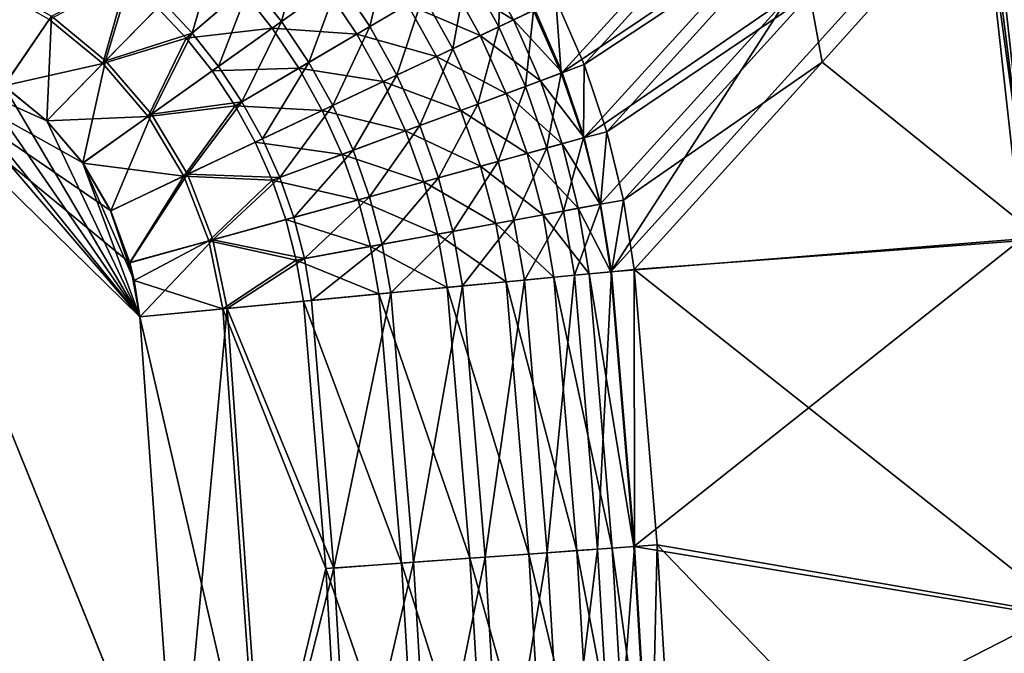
# Model space of a CAD drawing. Header units: metres. Extents: x 0 to 1050, y 0 to 700.
# Tile 46 of 50: x 832 to 955, y 440 to 519. Entities that reach past the tile are written whole.
import ezdxf

# ---------------------------------------------------------------- set-up
doc = ezdxf.new("R2010")
doc.units = ezdxf.units.M

msp = doc.modelspace()

# ---------------------------------------------------------------- linework, layer by layer
at = {"layer": 'None'}
for points in [[(898.618713, 521.570618, -303.327881), (925.166992, 538.727905, -156.493652), (902.162659, 513.414185, -302.865112)], [(925.166992, 538.727905, -156.493652), (928.107544, 530.548279, -155.617783), (902.162659, 513.414185, -302.865112)], [(952.811096, 538.707092, -4.99999), (952.080322, 538.61438, -6.579787), (958.021667, 491.697296, -5)], [(953.802979, 538.832886, -3.572116), (952.811096, 538.707092, -4.99999), (960.24408, 491.908234, -2.339556)], [(960.24408, 491.908234, -2.339556), (952.811096, 538.707092, -4.99999), (958.021667, 491.697296, -5)], [(955.025757, 538.987976, -2.33955), (953.802979, 538.832886, -3.572116), (960.24408, 491.908234, -2.339556)], [(922.608826, 537.871216, -154.717117), (895.997009, 520.297729, -302.694275), (899.421631, 512.41449, -302.255798)], [(925.464172, 529.93103, -153.867004), (922.608826, 537.871216, -154.717117), (899.421631, 512.41449, -302.255798)], [(956.831482, 491.667908, -8.263518), (951.632751, 538.557617, -8.263506), (905.477661, 487.528992, -300.418884)], [(905.477661, 487.528992, -300.418884), (951.632751, 538.557617, -8.263506), (927.644836, 521.808167, -152.879562)], [(954.177673, 538.49823, -11.263518), (931.88324, 513.695007, -153.451553), (930.353027, 522.18042, -154.600403)], [(931.88324, 513.695007, -153.451553), (954.177673, 538.49823, -11.263518), (959.36438, 491.622284, -11.263518)], [(958.021667, 491.697296, -5), (952.080322, 538.61438, -6.579787), (951.632751, 538.557617, -8.263506)], [(951.632751, 538.557617, -8.263506), (956.831482, 491.667908, -8.263518), (958.021667, 491.697296, -5)], [(959.36438, 491.622284, -11.263518), (954.177673, 538.49823, -11.263518), (955.356018, 538.647339, -8.000141)], [(902.162659, 513.414185, -302.865112), (928.107544, 530.548279, -155.617783), (904.992859, 505.019775, -302.309509)], [(928.107544, 530.548279, -155.617783), (930.353027, 522.18042, -154.600403), (904.992859, 505.019775, -302.309509)], [(864.366211, 518.799683, -345.123657), (860.533691, 523.623413, -345.153107), (867.218811, 529.340088, -339.284546)], [(871.53949, 523.907654, -339.233856), (864.366211, 518.799683, -345.123657), (867.218811, 529.340088, -339.284546)], [(925.464172, 529.93103, -153.867004), (899.421631, 512.41449, -302.255798), (902.153687, 504.283142, -301.727173)], [(927.644836, 521.808167, -152.879562), (925.464172, 529.93103, -153.867004), (902.153687, 504.283142, -301.727173)], [(849.559998, 521.21167, -349.476929), (856.313599, 528.113586, -345.163055), (853.190979, 517.344543, -349.472412)], [(853.190979, 517.344543, -349.472412), (856.313599, 528.113586, -345.163055), (860.533691, 523.623413, -345.153107)], [(875.397705, 518.143555, -339.150146), (871.53949, 523.907654, -339.233856), (877.806152, 528.3703, -331.950226)], [(882.039856, 522.038879, -331.825073), (875.397705, 518.143555, -339.150146), (877.806152, 528.3703, -331.950226)], [(891.480103, 518.112793, -323.066956), (887.530701, 525.259216, -323.303406), (891.70575, 527.708069, -313.81958)], [(895.83252, 520.1745, -313.518616), (891.480103, 518.112793, -323.066956), (891.70575, 527.708069, -313.81958)], [(885.733398, 515.390503, -331.651459), (882.039856, 522.038879, -331.825073), (887.530701, 525.259216, -323.303406)], [(893.317688, 518.98291, -312.398682), (889.310486, 526.30304, -312.685333), (885.334229, 523.970825, -321.71756)], [(891.480103, 518.112793, -323.066956), (885.733398, 515.390503, -331.651459), (887.530701, 525.259216, -323.303406)], [(893.317688, 518.98291, -312.398682), (895.997009, 520.297729, -302.694275), (889.310486, 526.30304, -312.685333)], [(835.326111, 519.044434, -349.14917), (842.038269, 513.524719, -349.153412), (844.987976, 523.991577, -346.640472)], [(835.608459, 519.459656, -352.106598), (845.614746, 524.757568, -349.472473), (842.388611, 513.88269, -352.111084)], [(842.038269, 513.524719, -349.153412), (848.868225, 520.5047, -346.644684), (844.987976, 523.991577, -346.640472)], [(845.614746, 524.757568, -349.472473), (849.559998, 521.21167, -349.476929), (842.388611, 513.88269, -352.111084)], [(885.334229, 523.970825, -321.71756), (880.104858, 520.903809, -329.833405), (889.172546, 517.019348, -321.49234)], [(889.172546, 517.019348, -321.49234), (893.317688, 518.98291, -312.398682), (885.334229, 523.970825, -321.71756)], [(829.682495, 510.742279, -350), (835.326111, 519.044434, -349.14917), (827.783813, 523.340149, -349.136322)], [(835.608459, 519.459656, -352.106598), (829.696167, 510.735626, -353), (827.990601, 523.80188, -352.09314)], [(856.484253, 513.187195, -349.459045), (853.190979, 517.344543, -349.472412), (860.533691, 523.623413, -345.153107)], [(864.366211, 518.799683, -345.123657), (856.484253, 513.187195, -349.459045), (860.533691, 523.623413, -345.153107)], [(859.431824, 522.681091, -342.526794), (863.183289, 517.957153, -342.498718), (870.014954, 522.821899, -336.889404)], [(870.014954, 522.821899, -336.889404), (863.183289, 517.957153, -342.498718), (873.778992, 517.19397, -336.809662)], [(867.786865, 513.680298, -345.07489), (864.366211, 518.799683, -345.123657), (871.53949, 523.907654, -339.233856)], [(875.397705, 518.143555, -339.150146), (867.786865, 513.680298, -345.07489), (871.53949, 523.907654, -339.233856)], [(873.778992, 517.19397, -336.809662), (880.104858, 520.903809, -329.833405), (870.014954, 522.821899, -336.889404)], [(852.438782, 516.701233, -346.640411), (859.431824, 522.681091, -342.526794), (848.868225, 520.5047, -346.644684)], [(863.183289, 517.957153, -342.498718), (859.431824, 522.681091, -342.526794), (852.438782, 516.701233, -346.640411)], [(878.765991, 512.090027, -339.033905), (875.397705, 518.143555, -339.150146), (882.039856, 522.038879, -331.825073)], [(885.733398, 515.390503, -331.651459), (878.765991, 512.090027, -339.033905), (882.039856, 522.038879, -331.825073)], [(895.83252, 520.1745, -313.518616), (898.618713, 521.570618, -303.327881), (899.299377, 512.338623, -313.135956)], [(898.618713, 521.570618, -303.327881), (902.162659, 513.414185, -302.865112), (899.299377, 512.338623, -313.135956)], [(902.153687, 504.283142, -301.727173), (904.176086, 495.966675, -301.112976), (927.644836, 521.808167, -152.879562)], [(904.176086, 495.966675, -301.112976), (905.477661, 487.528992, -300.418884), (927.644836, 521.808167, -152.879562)], [(904.992859, 505.019775, -302.309509), (930.353027, 522.18042, -154.600403), (907.080017, 496.468811, -301.666107)], [(930.353027, 522.18042, -154.600403), (931.88324, 513.695007, -153.451553), (907.080017, 496.468811, -301.666107)], [(848.868225, 520.5047, -346.644684), (842.038269, 513.524719, -349.153412), (852.438782, 516.701233, -346.640411)], [(842.388611, 513.88269, -352.111084), (849.559998, 521.21167, -349.476929), (853.190979, 517.344543, -349.472412)], [(883.699463, 514.426697, -329.66806), (880.104858, 520.903809, -329.833405), (873.778992, 517.19397, -336.809662)], [(880.104858, 520.903809, -329.833405), (883.699463, 514.426697, -329.66806), (889.172546, 517.019348, -321.49234)], [(899.421631, 512.41449, -302.255798), (895.997009, 520.297729, -302.694275), (893.317688, 518.98291, -312.398682)], [(842.038269, 513.524719, -349.153412), (835.326111, 519.044434, -349.14917), (829.682495, 510.742279, -350)], [(835.034729, 506.36731, -353), (829.696167, 510.735626, -353), (835.608459, 519.459656, -352.106598)], [(842.388611, 513.88269, -352.111084), (835.034729, 506.36731, -353), (835.608459, 519.459656, -352.106598)], [(894.813232, 510.676666, -322.766052), (891.480103, 518.112793, -323.066956), (895.83252, 520.1745, -313.518616)], [(899.299377, 512.338623, -313.135956), (894.813232, 510.676666, -322.766052), (895.83252, 520.1745, -313.518616)], [(855.676636, 512.611938, -346.627655), (863.183289, 517.957153, -342.498718), (852.438782, 516.701233, -346.640411)], [(866.530579, 512.943298, -342.452301), (863.183289, 517.957153, -342.498718), (855.676636, 512.611938, -346.627655)], [(859.418701, 508.77301, -349.43689), (856.484253, 513.187195, -349.459045), (864.366211, 518.799683, -345.123657)], [(867.786865, 513.680298, -345.07489), (859.418701, 508.77301, -349.43689), (864.366211, 518.799683, -345.123657)], [(863.183289, 517.957153, -342.498718), (866.530579, 512.943298, -342.452301), (873.778992, 517.19397, -336.809662)], [(870.771301, 508.302887, -345.007172), (867.786865, 513.680298, -345.07489), (875.397705, 518.143555, -339.150146)], [(878.765991, 512.090027, -339.033905), (870.771301, 508.302887, -345.007172), (875.397705, 518.143555, -339.150146)], [(888.859436, 508.470581, -331.430328), (885.733398, 515.390503, -331.651459), (891.480103, 518.112793, -323.066956)], [(894.813232, 510.676666, -322.766052), (888.859436, 508.470581, -331.430328), (891.480103, 518.112793, -323.066956)], [(896.683167, 511.368835, -312.034241), (893.317688, 518.98291, -312.398682), (889.172546, 517.019348, -321.49234)], [(896.683167, 511.368835, -312.034241), (899.421631, 512.41449, -302.255798), (893.317688, 518.98291, -312.398682)], [(716.386536, 379.551483, -350), (851.367981, 416.031311, -350), (810.333679, 517.4552, -350)], [(810.333679, 517.4552, -353), (851.36261, 416.102875, -353), (717.636108, 373.233673, -353)], [(810.333679, 517.4552, -353), (829.696167, 510.735626, -353), (835.034729, 506.36731, -353)], [(835.034729, 506.36731, -353), (839.518066, 501.124939, -353), (810.333679, 517.4552, -353)], [(839.518066, 501.124939, -353), (843.014771, 495.146545, -353), (810.333679, 517.4552, -353)], [(810.333679, 517.4552, -353), (843.014771, 495.146545, -353), (845.419312, 488.656342, -353)], [(845.419312, 488.656342, -353), (846.656677, 481.913086, -353), (810.333679, 517.4552, -353)], [(846.656677, 481.913086, -353), (851.36261, 416.102875, -353), (810.333679, 517.4552, -353)], [(851.367981, 416.031311, -350), (846.656677, 481.913086, -350), (810.333679, 517.4552, -350)], [(810.333679, 517.4552, -350), (846.656677, 481.913086, -350), (817.140991, 516.359375, -350)], [(842.038269, 513.524719, -349.153412), (847.70282, 506.934235, -349.149109), (852.438782, 516.701233, -346.640411)], [(848.111755, 507.225586, -352.106567), (842.388611, 513.88269, -352.111084), (853.190979, 517.344543, -349.472412)], [(852.438782, 516.701233, -346.640411), (847.70282, 506.934235, -349.149109), (855.676636, 512.611938, -346.627655)], [(848.111755, 507.225586, -352.106567), (853.190979, 517.344543, -349.472412), (856.484253, 513.187195, -349.459045)], [(873.778992, 517.19397, -336.809662), (866.530579, 512.943298, -342.452301), (877.063843, 511.283417, -336.698975)], [(877.063843, 511.283417, -336.698975), (883.699463, 514.426697, -329.66806), (873.778992, 517.19397, -336.809662)], [(889.172546, 517.019348, -321.49234), (883.699463, 514.426697, -329.66806), (892.410645, 509.786041, -321.20575)], [(892.410645, 509.786041, -321.20575), (896.683167, 511.368835, -312.034241), (889.172546, 517.019348, -321.49234)], [(846.656677, 481.913086, -350), (819.36322, 515.731201, -350), (817.140991, 516.359375, -350)], [(824.705688, 513.61438, -350), (819.36322, 515.731201, -350), (846.656677, 481.913086, -350)], [(881.619873, 505.787842, -338.885773), (878.765991, 512.090027, -339.033905), (885.733398, 515.390503, -331.651459)], [(888.859436, 508.470581, -331.430328), (881.619873, 505.787842, -338.885773), (885.733398, 515.390503, -331.651459)], [(886.740356, 507.684998, -329.457458), (883.699463, 514.426697, -329.66806), (877.063843, 511.283417, -336.698975)], [(883.699463, 514.426697, -329.66806), (886.740356, 507.684998, -329.457458), (892.410645, 509.786041, -321.20575)], [(829.682495, 510.742279, -350), (824.705688, 513.61438, -350), (846.656677, 481.913086, -350)], [(835.031982, 506.364471, -350), (842.038269, 513.524719, -349.153412), (829.682495, 510.742279, -350)], [(847.70282, 506.934235, -349.149109), (842.038269, 513.524719, -349.153412), (835.031982, 506.364471, -350)], [(839.518066, 501.124939, -353), (835.034729, 506.36731, -353), (842.388611, 513.88269, -352.111084)], [(848.111755, 507.225586, -352.106567), (839.518066, 501.124939, -353), (842.388611, 513.88269, -352.111084)], [(859.418701, 508.77301, -349.43689), (848.111755, 507.225586, -352.106567), (856.484253, 513.187195, -349.459045)], [(858.560852, 508.269714, -346.606567), (866.530579, 512.943298, -342.452301), (855.676636, 512.611938, -346.627655)], [(869.449768, 507.676636, -342.387817), (866.530579, 512.943298, -342.452301), (858.560852, 508.269714, -346.606567)], [(861.973083, 504.135132, -349.406067), (859.418701, 508.77301, -349.43689), (867.786865, 513.680298, -345.07489)], [(870.771301, 508.302887, -345.007172), (861.973083, 504.135132, -349.406067), (867.786865, 513.680298, -345.07489)], [(866.530579, 512.943298, -342.452301), (869.449768, 507.676636, -342.387817), (877.063843, 511.283417, -336.698975)], [(899.299377, 512.338623, -313.135956), (902.162659, 513.414185, -302.865112), (902.090027, 504.250671, -312.674438)], [(902.162659, 513.414185, -302.865112), (904.992859, 505.019775, -302.309509), (902.090027, 504.250671, -312.674438)], [(907.080017, 496.468811, -301.666107), (931.88324, 513.695007, -153.451553), (908.418701, 487.809784, -300.93985)], [(931.88324, 513.695007, -153.451553), (959.36438, 491.622284, -11.263518), (908.418701, 487.809784, -300.93985)], [(847.70282, 506.934235, -349.149109), (858.560852, 508.269714, -346.606567), (855.676636, 512.611938, -346.627655)], [(873.297729, 502.703705, -344.920837), (870.771301, 508.302887, -345.007172), (878.765991, 512.090027, -339.033905)], [(881.619873, 505.787842, -338.885773), (873.297729, 502.703705, -344.920837), (878.765991, 512.090027, -339.033905)], [(897.514771, 502.994934, -322.40274), (894.813232, 510.676666, -322.766052), (899.299377, 512.338623, -313.135956)], [(902.153687, 504.283142, -301.727173), (899.421631, 512.41449, -302.255798), (896.683167, 511.368835, -312.034241)], [(902.090027, 504.250671, -312.674438), (897.514771, 502.994934, -322.40274), (899.299377, 512.338623, -313.135956)], [(846.656677, 481.913086, -350), (835.031982, 506.364471, -350), (829.682495, 510.742279, -350)], [(877.063843, 511.283417, -336.698975), (869.449768, 507.676636, -342.387817), (879.84552, 505.130035, -336.557892)], [(879.84552, 505.130035, -336.557892), (886.740356, 507.684998, -329.457458), (877.063843, 511.283417, -336.698975)], [(891.403687, 501.317688, -331.163177), (888.859436, 508.470581, -331.430328), (894.813232, 510.676666, -322.766052)], [(897.514771, 502.994934, -322.40274), (891.403687, 501.317688, -331.163177), (894.813232, 510.676666, -322.766052)], [(899.391174, 503.509766, -311.594696), (896.683167, 511.368835, -312.034241), (892.410645, 509.786041, -321.20575)], [(899.391174, 503.509766, -311.594696), (902.153687, 504.283142, -301.727173), (896.683167, 511.368835, -312.034241)], [(892.410645, 509.786041, -321.20575), (886.740356, 507.684998, -329.457458), (895.033752, 502.313843, -320.859741)], [(895.033752, 502.313843, -320.859741), (899.391174, 503.509766, -311.594696), (892.410645, 509.786041, -321.20575)], [(852.161438, 499.487122, -349.136261), (858.560852, 508.269714, -346.606567), (847.70282, 506.934235, -349.149109)], [(852.61853, 499.703857, -352.093079), (848.111755, 507.225586, -352.106567), (859.418701, 508.77301, -349.43689)], [(861.070496, 503.707367, -346.577209), (858.560852, 508.269714, -346.606567), (852.161438, 499.487122, -349.136261)], [(861.973083, 504.135132, -349.406067), (852.61853, 499.703857, -352.093079), (859.418701, 508.77301, -349.43689)], [(861.070496, 503.707367, -346.577209), (869.449768, 507.676636, -342.387817), (858.560852, 508.269714, -346.606567)], [(864.12854, 499.305573, -349.36673), (861.973083, 504.135132, -349.406067), (870.771301, 508.302887, -345.007172)], [(873.297729, 502.703705, -344.920837), (864.12854, 499.305573, -349.36673), (870.771301, 508.302887, -345.007172)], [(883.946411, 499.270966, -338.706665), (881.619873, 505.787842, -338.885773), (888.859436, 508.470581, -331.430328)], [(891.403687, 501.317688, -331.163177), (883.946411, 499.270966, -338.706665), (888.859436, 508.470581, -331.430328)], [(839.524902, 501.111298, -350), (847.70282, 506.934235, -349.149109), (835.031982, 506.364471, -350)], [(843.014771, 495.146545, -353), (839.518066, 501.124939, -353), (848.111755, 507.225586, -352.106567)], [(852.161438, 499.487122, -349.136261), (847.70282, 506.934235, -349.149109), (839.524902, 501.111298, -350)], [(852.61853, 499.703857, -352.093079), (843.014771, 495.146545, -353), (848.111755, 507.225586, -352.106567)], [(871.919617, 502.19278, -342.305542), (869.449768, 507.676636, -342.387817), (861.070496, 503.707367, -346.577209)], [(869.449768, 507.676636, -342.387817), (871.919617, 502.19278, -342.305542), (879.84552, 505.130035, -336.557892)], [(889.213684, 500.716492, -329.203033), (886.740356, 507.684998, -329.457458), (879.84552, 505.130035, -336.557892)], [(886.740356, 507.684998, -329.457458), (889.213684, 500.716492, -329.203033), (895.033752, 502.313843, -320.859741)], [(839.524902, 501.111298, -350), (835.031982, 506.364471, -350), (846.656677, 481.913086, -350)], [(875.354797, 496.912903, -344.816376), (873.297729, 502.703705, -344.920837), (881.619873, 505.787842, -338.885773)], [(883.946411, 499.270966, -338.706665), (875.354797, 496.912903, -344.816376), (881.619873, 505.787842, -338.885773)], [(879.84552, 505.130035, -336.557892), (871.919617, 502.19278, -342.305542), (882.111511, 498.767212, -336.387299)], [(882.111511, 498.767212, -336.387299), (889.213684, 500.716492, -329.203033), (879.84552, 505.130035, -336.557892)], [(899.572021, 495.114288, -321.979553), (897.514771, 502.994934, -322.40274), (902.090027, 504.250671, -312.674438)], [(904.176086, 495.966675, -301.112976), (902.153687, 504.283142, -301.727173), (899.391174, 503.509766, -311.594696)], [(904.191895, 495.962738, -312.137421), (899.572021, 495.114288, -321.979553), (902.090027, 504.250671, -312.674438)], [(902.090027, 504.250671, -312.674438), (904.992859, 505.019775, -302.309509), (904.191895, 495.962738, -312.137421)], [(904.992859, 505.019775, -302.309509), (907.080017, 496.468811, -301.666107), (904.191895, 495.962738, -312.137421)], [(863.187073, 498.956482, -346.539734), (861.070496, 503.707367, -346.577209), (852.161438, 499.487122, -349.136261)], [(852.61853, 499.703857, -352.093079), (861.973083, 504.135132, -349.406067), (864.12854, 499.305573, -349.36673)], [(863.187073, 498.956482, -346.539734), (871.919617, 502.19278, -342.305542), (861.070496, 503.707367, -346.577209)], [(901.429504, 495.45636, -311.083252), (899.391174, 503.509766, -311.594696), (895.033752, 502.313843, -320.859741)], [(901.429504, 495.45636, -311.083252), (904.176086, 495.966675, -301.112976), (899.391174, 503.509766, -311.594696)], [(873.929016, 496.521454, -342.206055), (871.919617, 502.19278, -342.305542), (863.187073, 498.956482, -346.539734)], [(865.875305, 494.311188, -349.319122), (864.12854, 499.305573, -349.36673), (873.297729, 502.703705, -344.920837)], [(875.354797, 496.912903, -344.816376), (865.875305, 494.311188, -349.319122), (873.297729, 502.703705, -344.920837)], [(871.919617, 502.19278, -342.305542), (873.929016, 496.521454, -342.206055), (882.111511, 498.767212, -336.387299)], [(895.033752, 502.313843, -320.859741), (889.213684, 500.716492, -329.203033), (897.029602, 494.648315, -320.456696)], [(893.354187, 493.973663, -330.851715), (891.403687, 501.317688, -331.163177), (897.514771, 502.994934, -322.40274)], [(899.572021, 495.114288, -321.979553), (893.354187, 493.973663, -330.851715), (897.514771, 502.994934, -322.40274)], [(897.029602, 494.648315, -320.456696), (901.429504, 495.45636, -311.083252), (895.033752, 502.313843, -320.859741)], [(843.014221, 495.162445, -350), (852.161438, 499.487122, -349.136261), (839.524902, 501.111298, -350)], [(843.014221, 495.162445, -350), (839.524902, 501.111298, -350), (845.957092, 486.462585, -350)], [(845.957092, 486.462585, -350), (839.524902, 501.111298, -350), (846.656677, 481.913086, -350)], [(891.10791, 493.562012, -328.906372), (889.213684, 500.716492, -329.203033), (882.111511, 498.767212, -336.387299)], [(885.734497, 492.576721, -338.497742), (883.946411, 499.270966, -338.706665), (891.403687, 501.317688, -331.163177)], [(893.354187, 493.973663, -330.851715), (885.734497, 492.576721, -338.497742), (891.403687, 501.317688, -331.163177)], [(889.213684, 500.716492, -329.203033), (891.10791, 493.562012, -328.906372), (897.029602, 494.648315, -320.456696)], [(843.014221, 495.162445, -350), (845.413147, 488.694977, -350), (852.161438, 499.487122, -349.136261)], [(845.419312, 488.656342, -353), (843.014771, 495.146545, -353), (852.61853, 499.703857, -352.093079)], [(845.413147, 488.694977, -350), (855.286926, 491.404999, -349.115112), (852.161438, 499.487122, -349.136261)], [(855.78064, 491.540588, -352.070862), (845.419312, 488.656342, -353), (852.61853, 499.703857, -352.093079)], [(852.161438, 499.487122, -349.136261), (855.286926, 491.404999, -349.115112), (863.187073, 498.956482, -346.539734)], [(855.78064, 491.540588, -352.070862), (852.61853, 499.703857, -352.093079), (864.12854, 499.305573, -349.36673)], [(855.286926, 491.404999, -349.115112), (864.90094, 494.04364, -346.494415), (863.187073, 498.956482, -346.539734)], [(855.78064, 491.540588, -352.070862), (864.12854, 499.305573, -349.36673), (865.875305, 494.311188, -349.319122)], [(863.187073, 498.956482, -346.539734), (864.90094, 494.04364, -346.494415), (873.929016, 496.521454, -342.206055)], [(882.111511, 498.767212, -336.387299), (873.929016, 496.521454, -342.206055), (883.851074, 492.231598, -336.188324)], [(876.932678, 490.963654, -344.694489), (875.354797, 496.912903, -344.816376), (883.946411, 499.270966, -338.706665)], [(885.734497, 492.576721, -338.497742), (876.932678, 490.963654, -344.694489), (883.946411, 499.270966, -338.706665)], [(883.851074, 492.231598, -336.188324), (891.10791, 493.562012, -328.906372), (882.111511, 498.767212, -336.387299)], [(867.2052, 489.181366, -349.263611), (865.875305, 494.311188, -349.319122), (875.354797, 496.912903, -344.816376)], [(876.932678, 490.963654, -344.694489), (867.2052, 489.181366, -349.263611), (875.354797, 496.912903, -344.816376)], [(864.90094, 494.04364, -346.494415), (875.468384, 490.695343, -342.089966), (873.929016, 496.521454, -342.206055)], [(873.929016, 496.521454, -342.206055), (875.468384, 490.695343, -342.089966), (883.851074, 492.231598, -336.188324)], [(900.969299, 487.098541, -321.5), (899.572021, 495.114288, -321.979553), (904.191895, 495.962738, -312.137421)], [(905.589355, 487.539642, -311.547272), (900.969299, 487.098541, -321.5), (904.191895, 495.962738, -312.137421)], [(905.477661, 487.528992, -300.418884), (904.176086, 495.966675, -301.112976), (901.429504, 495.45636, -311.083252)], [(904.191895, 495.962738, -312.137421), (907.080017, 496.468811, -301.666107), (905.589355, 487.539642, -311.547272)], [(907.080017, 496.468811, -301.666107), (908.418701, 487.809784, -300.93985), (905.589355, 487.539642, -311.547272)], [(845.413147, 488.694977, -350), (843.014221, 495.162445, -350), (845.957092, 486.462585, -350)], [(891.10791, 493.562012, -328.906372), (898.382996, 486.851624, -320), (897.029602, 494.648315, -320.456696)], [(894.699036, 486.499908, -330.495605), (893.354187, 493.973663, -330.851715), (899.572021, 495.114288, -321.979553)], [(900.969299, 487.098541, -321.5), (894.699036, 486.499908, -330.495605), (899.572021, 495.114288, -321.979553)], [(897.029602, 494.648315, -320.456696), (902.788574, 487.272247, -310.505829), (901.429504, 495.45636, -311.083252)], [(898.382996, 486.851624, -320), (902.788574, 487.272247, -310.505829), (897.029602, 494.648315, -320.456696)], [(902.788574, 487.272247, -310.505829), (905.477661, 487.528992, -300.418884), (901.429504, 495.45636, -311.083252)], [(855.286926, 491.404999, -349.115112), (866.204102, 488.997955, -346.441528), (864.90094, 494.04364, -346.494415)], [(867.2052, 489.181366, -349.263611), (855.78064, 491.540588, -352.070862), (865.875305, 494.311188, -349.319122)], [(866.204102, 488.997955, -346.441528), (875.468384, 490.695343, -342.089966), (864.90094, 494.04364, -346.494415)], [(883.851074, 492.231598, -336.188324), (892.408386, 486.281189, -328.57077), (891.10791, 493.562012, -328.906372)], [(886.968994, 485.761871, -338.260803), (885.734497, 492.576721, -338.497742), (893.354187, 493.973663, -330.851715)], [(894.699036, 486.499908, -330.495605), (886.968994, 485.761871, -338.260803), (893.354187, 493.973663, -330.851715)], [(892.408386, 486.281189, -328.57077), (898.382996, 486.851624, -320), (891.10791, 493.562012, -328.906372)], [(875.468384, 490.695343, -342.089966), (885.049377, 485.578613, -335.962677), (883.851074, 492.231598, -336.188324)], [(878.014099, 484.906921, -344.559601), (876.932678, 490.963654, -344.694489), (885.734497, 492.576721, -338.497742)], [(886.968994, 485.761871, -338.260803), (878.014099, 484.906921, -344.559601), (885.734497, 492.576721, -338.497742)], [(883.851074, 492.231598, -336.188324), (885.049377, 485.578613, -335.962677), (892.408386, 486.281189, -328.57077)], [(845.413147, 488.694977, -350), (845.957092, 486.462585, -350), (855.286926, 491.404999, -349.115112)], [(846.656677, 481.913086, -353), (845.419312, 488.656342, -353), (855.78064, 491.540588, -352.070862)], [(845.957092, 486.462585, -350), (857.01239, 482.901794, -349.091309), (855.286926, 491.404999, -349.115112)], [(857.546997, 482.95282, -352.042877), (846.656677, 481.913086, -353), (855.78064, 491.540588, -352.070862)], [(855.286926, 491.404999, -349.115112), (857.01239, 482.901794, -349.091309), (866.204102, 488.997955, -346.441528)], [(857.546997, 482.95282, -352.042877), (855.78064, 491.540588, -352.070862), (867.2052, 489.181366, -349.263611)], [(868.106445, 483.960999, -349.200623), (867.2052, 489.181366, -349.263611), (876.932678, 490.963654, -344.694489)], [(878.014099, 484.906921, -344.559601), (868.106445, 483.960999, -349.200623), (876.932678, 490.963654, -344.694489)], [(908.342224, 453.214935, -300.418884), (956.831482, 491.667908, -8.263518), (905.477661, 487.528992, -300.418884)], [(960.556335, 444.562592, -8.263518), (956.831482, 491.667908, -8.263518), (908.342224, 453.214935, -300.418884)], [(959.36438, 491.622284, -11.263518), (963.080627, 444.531647, -11.263518), (908.418701, 487.809784, -300.93985)], [(866.204102, 488.997955, -346.441528), (876.524841, 484.76474, -341.959229), (875.468384, 490.695343, -342.089966)], [(876.524841, 484.76474, -341.959229), (885.049377, 485.578613, -335.962677), (875.468384, 490.695343, -342.089966)], [(857.01239, 482.901794, -349.091309), (867.085022, 483.863464, -346.381561), (866.204102, 488.997955, -346.441528)], [(868.106445, 483.960999, -349.200623), (857.546997, 482.95282, -352.042877), (867.2052, 489.181366, -349.263611)], [(866.204102, 488.997955, -346.441528), (867.085022, 483.863464, -346.381561), (876.524841, 484.76474, -341.959229)], [(897.538086, 452.443359, -330.498596), (894.699036, 486.499908, -330.495605), (900.969299, 487.098541, -321.5)], [(903.824829, 452.892944, -321.5), (897.538086, 452.443359, -330.498596), (900.969299, 487.098541, -321.5)], [(902.788574, 487.272247, -310.505829), (898.382996, 486.851624, -320), (905.642944, 453.022949, -310.504089)], [(903.824829, 452.892944, -321.5), (900.969299, 487.098541, -321.5), (905.589355, 487.539642, -311.547272)], [(908.342224, 453.214935, -300.418884), (905.477661, 487.528992, -300.418884), (902.788574, 487.272247, -310.505829)], [(905.642944, 453.022949, -310.504089), (908.342224, 453.214935, -300.418884), (902.788574, 487.272247, -310.505829)], [(908.454895, 453.22403, -311.529297), (903.824829, 452.892944, -321.5), (905.589355, 487.539642, -311.547272)], [(905.589355, 487.539642, -311.547272), (908.418701, 487.809784, -300.93985), (908.454895, 453.22403, -311.529297)], [(908.418701, 487.809784, -300.93985), (911.289124, 453.42569, -300.93985), (908.454895, 453.22403, -311.529297)], [(908.418701, 487.809784, -300.93985), (963.080627, 444.531647, -11.263518), (911.289124, 453.42569, -300.93985)], [(845.957092, 486.462585, -350), (846.656677, 481.913086, -350), (857.01239, 482.901794, -349.091309)], [(892.408386, 486.281189, -328.57077), (885.049377, 485.578613, -335.962677), (895.246033, 452.279449, -328.570068)], [(889.796631, 451.889771, -338.260803), (886.968994, 485.761871, -338.260803), (894.699036, 486.499908, -330.495605)], [(897.538086, 452.443359, -330.498596), (889.796631, 451.889771, -338.260803), (894.699036, 486.499908, -330.495605)], [(898.382996, 486.851624, -320), (892.408386, 486.281189, -328.57077), (901.233337, 452.707611, -320)], [(892.408386, 486.281189, -328.57077), (895.246033, 452.279449, -328.570068), (901.233337, 452.707611, -320)], [(898.382996, 486.851624, -320), (901.233337, 452.707611, -320), (905.642944, 453.022949, -310.504089)], [(876.524841, 484.76474, -341.959229), (867.085022, 483.863464, -346.381561), (879.331177, 451.141357, -341.958313)], [(870.896545, 450.538177, -349.200623), (868.106445, 483.960999, -349.200623), (878.014099, 484.906921, -344.559601)], [(880.827515, 451.248352, -344.556213), (870.896545, 450.538177, -349.200623), (878.014099, 484.906921, -344.559601)], [(885.049377, 485.578613, -335.962677), (876.524841, 484.76474, -341.959229), (887.873169, 451.752197, -335.962677)], [(876.524841, 484.76474, -341.959229), (879.331177, 451.141357, -341.958313), (887.873169, 451.752197, -335.962677)], [(880.827515, 451.248352, -344.556213), (878.014099, 484.906921, -344.559601), (886.968994, 485.761871, -338.260803)], [(889.796631, 451.889771, -338.260803), (880.827515, 451.248352, -344.556213), (886.968994, 485.761871, -338.260803)], [(885.049377, 485.578613, -335.962677), (887.873169, 451.752197, -335.962677), (895.246033, 452.279449, -328.570068)], [(867.085022, 483.863464, -346.381561), (857.01239, 482.901794, -349.091309), (869.873108, 450.464996, -346.381561)], [(857.546997, 482.95282, -352.042877), (868.106445, 483.960999, -349.200623), (870.896545, 450.538177, -349.200623)], [(867.085022, 483.863464, -346.381561), (869.873108, 450.464996, -346.381561), (879.331177, 451.141357, -341.958313)], [(851.36261, 416.102875, -353), (846.656677, 481.913086, -353), (857.546997, 482.95282, -352.042877)], [(857.01239, 482.901794, -349.091309), (846.656677, 481.913086, -350), (861.758057, 416.526184, -349.086334)], [(862.277588, 416.550934, -352.040649), (851.36261, 416.102875, -353), (857.546997, 482.95282, -352.042877)], [(857.01239, 482.901794, -349.091309), (861.758057, 416.526184, -349.086334), (869.873108, 450.464996, -346.381561)], [(862.277588, 416.550934, -352.040649), (857.546997, 482.95282, -352.042877), (870.896545, 450.538177, -349.200623)], [(846.656677, 481.913086, -350), (851.367981, 416.031311, -350), (861.758057, 416.526184, -349.086334)], [(901.233337, 452.707611, -320), (895.246033, 452.279449, -328.570068), (903.27063, 418.503387, -320)], [(899.57019, 418.327118, -330.498596), (897.538086, 452.443359, -330.498596), (903.824829, 452.892944, -321.5)], [(905.865784, 418.626984, -321.5), (899.57019, 418.327118, -330.498596), (903.824829, 452.892944, -321.5)], [(905.642944, 453.022949, -310.504089), (901.233337, 452.707611, -320), (907.686523, 418.713715, -310.504089)], [(901.233337, 452.707611, -320), (903.27063, 418.503387, -320), (907.686523, 418.713715, -310.504089)], [(905.865784, 418.626984, -321.5), (903.824829, 452.892944, -321.5), (908.454895, 453.22403, -311.529297)], [(910.389526, 418.842438, -300.418884), (908.342224, 453.214935, -300.418884), (905.642944, 453.022949, -310.504089)], [(907.686523, 418.713715, -310.504089), (910.389526, 418.842438, -300.418884), (905.642944, 453.022949, -310.504089)], [(910.502441, 418.847839, -311.529297), (905.865784, 418.626984, -321.5), (908.454895, 453.22403, -311.529297)], [(910.389526, 418.842438, -300.418884), (960.556335, 444.562592, -8.263518), (908.342224, 453.214935, -300.418884)], [(908.454895, 453.22403, -311.529297), (911.289124, 453.42569, -300.93985), (910.502441, 418.847839, -311.529297)], [(911.289124, 453.42569, -300.93985), (913.340576, 418.983002, -300.93985), (910.502441, 418.847839, -311.529297)], [(963.080627, 444.531647, -11.263518), (965.314758, 397.300568, -11.263518), (911.289124, 453.42569, -300.93985)], [(911.289124, 453.42569, -300.93985), (965.314758, 397.300568, -11.263518), (913.340576, 418.983002, -300.93985)], [(887.873169, 451.752197, -335.962677), (879.331177, 451.141357, -341.958313), (889.891541, 417.86615, -335.962677)], [(882.835876, 417.53009, -344.556213), (880.827515, 451.248352, -344.556213), (889.796631, 451.889771, -338.260803)], [(891.817749, 417.957886, -338.260803), (882.835876, 417.53009, -344.556213), (889.796631, 451.889771, -338.260803)], [(895.246033, 452.279449, -328.570068), (887.873169, 451.752197, -335.962677), (897.274841, 418.217804, -328.570068)], [(887.873169, 451.752197, -335.962677), (889.891541, 417.86615, -335.962677), (897.274841, 418.217804, -328.570068)], [(891.817749, 417.957886, -338.260803), (889.796631, 451.889771, -338.260803), (897.538086, 452.443359, -330.498596)], [(899.57019, 418.327118, -330.498596), (891.817749, 417.957886, -338.260803), (897.538086, 452.443359, -330.498596)], [(895.246033, 452.279449, -328.570068), (897.274841, 418.217804, -328.570068), (903.27063, 418.503387, -320)], [(869.873108, 450.464996, -346.381561), (861.758057, 416.526184, -349.086334), (871.865967, 417.007599, -346.381561)], [(862.277588, 416.550934, -352.040649), (870.896545, 450.538177, -349.200623), (872.890808, 417.056427, -349.200623)], [(879.331177, 451.141357, -341.958313), (869.873108, 450.464996, -346.381561), (881.337402, 417.45874, -341.958313)], [(869.873108, 450.464996, -346.381561), (871.865967, 417.007599, -346.381561), (881.337402, 417.45874, -341.958313)], [(872.890808, 417.056427, -349.200623), (870.896545, 450.538177, -349.200623), (880.827515, 451.248352, -344.556213)], [(882.835876, 417.53009, -344.556213), (872.890808, 417.056427, -349.200623), (880.827515, 451.248352, -344.556213)], [(879.331177, 451.141357, -341.958313), (881.337402, 417.45874, -341.958313), (889.891541, 417.86615, -335.962677)], [(960.556335, 444.562592, -8.263518), (910.389526, 418.842438, -300.418884), (911.618347, 384.430969, -300.418884)], [(962.795715, 397.316162, -8.263518), (960.556335, 444.562592, -8.263518), (911.618347, 384.430969, -300.418884)]]:
    msp.add_3dface(points, dxfattribs=at)

doc.saveas('drawing.dxf')
